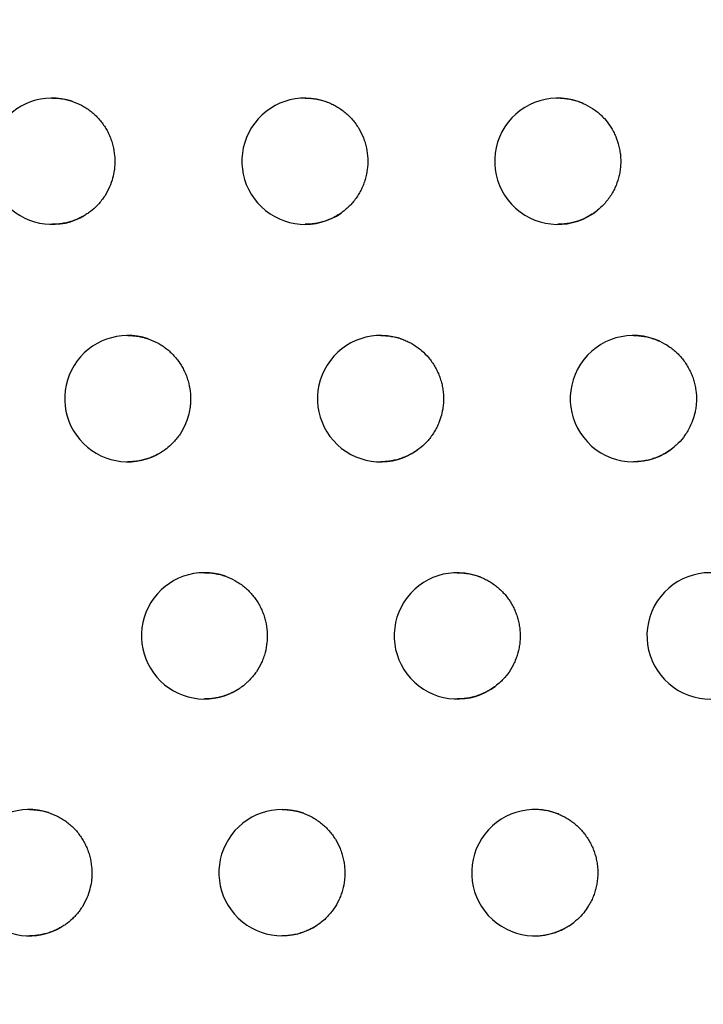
# Model space of a CAD drawing. Header units: millimetres. Extents: x -0.201 to 0.721, y -0.195 to 0.483.
# Tile 135 of 188: x 0.27799 to 0.2834, y 0.09069 to 0.09849. Entities that reach past the tile are written whole.
import ezdxf

# ---------------------------------------------------------------- set-up
doc = ezdxf.new("R2010")
doc.units = ezdxf.units.MM

msp = doc.modelspace()

# ---------------------------------------------------------------- linework, layer by layer
at = {"color": 7, "linetype": 'Continuous', "lineweight": 25, "flags": 128}
msp.add_lwpolyline([(0.280069, 0.092235), (0.28011, 0.092233), (0.280153, 0.092228), (0.280196, 0.092219), (0.280238, 0.092206), (0.280239, 0.092205), (0.280239, 0.092205)], dxfattribs=at)
at = {"color": 7, "linetype": 'Continuous', "lineweight": 25}
for centre, radius, start, end in [((0.278251, 0.097368), 0.0005, 71.858146, 301.276838), ((0.280251, 0.097368), 0.0005000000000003, 69.460067, 304.725402), ((0.282251, 0.097368), 0.0005, 66.159161, 309.027576), ((0.278849, 0.095488), 0.0005, 71.332902, 302.193396), ((0.280849, 0.095488), 0.0005, 68.795772, 305.768451), ((0.282849, 0.095488), 0.0005, 65.294101, 310.254948), ((0.279456, 0.09361), 0.0005000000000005, 70.777826, 303.137973), ((0.281456, 0.09361), 0.0005000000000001, 68.092464, 306.847713), ((0.283456, 0.09361), 0.0005000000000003, 64.374547, 311.532695), ((0.278069, 0.091735), 0.0005, 72.299466, 300.948311), ((0.280069, 0.091735), 0.0005000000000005, 70.191198, 304.111997), ((0.282069, 0.091735), 0.0005, 67.347558, 307.965438)]:
    msp.add_arc(centre, radius, start, end, dxfattribs=at)
for points, knots in [([(0.2999916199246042, 0.0810056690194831), (0.2990475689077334, 0.0841585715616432), (0.2971384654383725, 0.0905345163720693), (0.2945060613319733, 0.1002047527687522), (0.2920358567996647, 0.109998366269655), (0.2897658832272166, 0.1198475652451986), (0.2876940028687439, 0.1297388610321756), (0.2858216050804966, 0.1396656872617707), (0.2841483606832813, 0.1496265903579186), (0.2826752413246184, 0.1596260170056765), (0.2811181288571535, 0.1719227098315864), (0.2796582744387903, 0.1865373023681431), (0.2785527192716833, 0.203495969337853), (0.2779812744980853, 0.2205161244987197), (0.2780897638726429, 0.2318817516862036), (0.2781440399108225, 0.2375678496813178)], [0, 0, 0, 0, 0.062201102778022, 0.1257859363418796, 0.1893965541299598, 0.2530847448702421, 0.3167987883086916, 0.3803835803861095, 0.4439938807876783, 0.5076814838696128, 0.5713950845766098, 0.6782397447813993, 0.7852056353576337, 0.8925407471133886, 1, 1, 1, 1]), ([(0.2822112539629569, 0.2355331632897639), (0.2821744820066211, 0.2322850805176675), (0.2820996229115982, 0.2256727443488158), (0.2822386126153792, 0.2156943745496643), (0.2825701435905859, 0.2055992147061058), (0.2831114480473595, 0.1955059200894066), (0.2838571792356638, 0.1854271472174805), (0.284807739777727, 0.1753698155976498), (0.2859623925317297, 0.1653353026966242), (0.2873220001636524, 0.1553194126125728), (0.2891902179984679, 0.1433895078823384), (0.2917252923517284, 0.1295738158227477), (0.2951351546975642, 0.1139107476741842), (0.2990207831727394, 0.0983278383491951), (0.3020386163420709, 0.0880436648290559), (0.3035483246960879, 0.0828988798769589)], [0, 0, 0, 0, 0.0629734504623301, 0.1281992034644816, 0.1934519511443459, 0.2587859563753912, 0.324147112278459, 0.389372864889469, 0.4546256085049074, 0.5199596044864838, 0.58532075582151, 0.6887198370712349, 0.7922265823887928, 0.8960587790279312, 1, 1, 1, 1]), ([(0.2741448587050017, 0.0990800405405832), (0.2742584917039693, 0.0982543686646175), (0.2745993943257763, 0.0957773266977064), (0.2752134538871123, 0.0916550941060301), (0.2761684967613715, 0.0857286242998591), (0.2773953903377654, 0.0788308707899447), (0.2789536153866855, 0.0709724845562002), (0.2803844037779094, 0.0644485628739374), (0.2816036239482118, 0.0592436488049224), (0.2822459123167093, 0.0566488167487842), (0.2825670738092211, 0.0553513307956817)], [0, 0, 0, 0, 0.0561072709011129, 0.1683236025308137, 0.2805589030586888, 0.460222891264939, 0.6399649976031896, 0.8199421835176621, 0.9099662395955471, 1, 1, 1, 1]), ([(0.2782505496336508, 0.0978682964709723), (0.278262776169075, 0.0978680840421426), (0.278288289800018, 0.0978676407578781), (0.278327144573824, 0.0978629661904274), (0.2783670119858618, 0.0978553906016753), (0.2783931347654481, 0.097847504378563), (0.2784062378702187, 0.0978435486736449)], [0, 0, 0, 0, 0.2321142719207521, 0.4843627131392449, 0.7413579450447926, 1, 1, 1, 1]), ([(0.2784062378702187, 0.0978435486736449), (0.2784314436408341, 0.0978339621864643), (0.2784695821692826, 0.0978194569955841), (0.2785168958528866, 0.0977914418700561), (0.2785508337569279, 0.0977675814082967), (0.2785824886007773, 0.0977409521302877), (0.2786117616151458, 0.0977118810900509), (0.2786388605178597, 0.0976800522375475), (0.2786631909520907, 0.0976460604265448), (0.2786845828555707, 0.0976102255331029), (0.2787029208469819, 0.0975728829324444), (0.2787183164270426, 0.0975336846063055), (0.2787343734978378, 0.0974801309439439), (0.2787437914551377, 0.0974247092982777), (0.278746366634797, 0.0973688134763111), (0.2787449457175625, 0.0973302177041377), (0.2787400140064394, 0.0972851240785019), (0.2787288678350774, 0.0972303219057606), (0.2787048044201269, 0.0971612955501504), (0.2786735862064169, 0.0971029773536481), (0.278641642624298, 0.097057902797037), (0.2786164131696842, 0.0970280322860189), (0.2785828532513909, 0.0969941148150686), (0.278548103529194, 0.0969652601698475), (0.2785196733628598, 0.0969471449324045), (0.2785101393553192, 0.0969410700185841)], [0, 0, 0, 0, 0.0721930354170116, 0.1092343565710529, 0.1465481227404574, 0.1826812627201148, 0.2190670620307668, 0.2558441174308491, 0.2931570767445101, 0.3292977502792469, 0.3656910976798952, 0.4024757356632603, 0.4397963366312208, 0.5122860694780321, 0.5490803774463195, 0.5864109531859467, 0.6134849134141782, 0.6681428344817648, 0.7330503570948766, 0.8055449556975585, 0.842342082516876, 0.879675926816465, 0.9095144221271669, 0.9696558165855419, 1, 1, 1, 1]), ([(0.280250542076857, 0.0978683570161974), (0.2802643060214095, 0.097868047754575), (0.2802923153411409, 0.0978674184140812), (0.2803346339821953, 0.0978618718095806), (0.2803772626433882, 0.0978527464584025), (0.2804076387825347, 0.097843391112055), (0.2804237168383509, 0.0978374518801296), (0.2804259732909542, 0.0978366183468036)], [0, 0, 0, 0, 0.2308190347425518, 0.469711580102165, 0.7138607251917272, 0.9598421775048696, 1, 1, 1, 1]), ([(0.2804259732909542, 0.0978366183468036), (0.280438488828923, 0.0978315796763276), (0.2804636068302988, 0.0978214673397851), (0.2804998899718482, 0.0978021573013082), (0.2805349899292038, 0.0977797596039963), (0.2805680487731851, 0.0977543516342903), (0.2805987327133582, 0.0977263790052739), (0.2806269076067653, 0.0976960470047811), (0.2806527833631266, 0.0976630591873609), (0.2806833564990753, 0.0976165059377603), (0.2807080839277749, 0.0975661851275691), (0.2807263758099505, 0.09751336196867), (0.2807402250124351, 0.0974591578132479), (0.280747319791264, 0.0974033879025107), (0.280747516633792, 0.0973474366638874), (0.280743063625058, 0.0972916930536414), (0.2807317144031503, 0.0972367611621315), (0.2807137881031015, 0.097184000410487), (0.280697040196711, 0.0971456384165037), (0.2806772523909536, 0.0971090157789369), (0.2806546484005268, 0.0970743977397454), (0.2806290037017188, 0.0970414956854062), (0.2806004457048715, 0.097010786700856), (0.280569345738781, 0.0969823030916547), (0.2805467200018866, 0.0969657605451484), (0.2805353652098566, 0.0969574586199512)], [0, 0, 0, 0, 0.037719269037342, 0.0757005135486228, 0.1145079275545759, 0.1536007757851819, 0.1914566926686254, 0.2295773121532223, 0.2681078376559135, 0.3071998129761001, 0.3831264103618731, 0.4216650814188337, 0.4607652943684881, 0.5367102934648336, 0.5752584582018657, 0.6143684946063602, 0.6903204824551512, 0.7288723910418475, 0.7679864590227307, 0.8058594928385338, 0.8439975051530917, 0.8825459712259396, 0.9216567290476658, 0.9606832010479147, 1, 1, 1, 1]), ([(0.2822505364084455, 0.0978683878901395), (0.2822506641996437, 0.0978683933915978), (0.2822648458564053, 0.0978690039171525), (0.2822932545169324, 0.0978668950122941), (0.2823357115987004, 0.0978618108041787), (0.2823780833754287, 0.0978524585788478), (0.2824173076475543, 0.0978404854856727), (0.2824417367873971, 0.0978302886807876), (0.2824526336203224, 0.0978257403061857)], [0, 0, 0, 0, 0.0018493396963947, 0.2052308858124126, 0.410031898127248, 0.6193329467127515, 0.8302001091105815, 0.9999999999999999, 0.9999999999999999, 0.9999999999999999, 0.9999999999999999]), ([(0.2824526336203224, 0.0978257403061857), (0.2824770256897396, 0.0978135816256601), (0.2825139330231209, 0.0977951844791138), (0.2825587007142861, 0.0977623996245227), (0.2825904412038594, 0.0977351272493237), (0.2826293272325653, 0.0976954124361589), (0.28266321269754, 0.0976508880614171), (0.2826911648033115, 0.0976025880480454), (0.2827150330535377, 0.0975520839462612), (0.2827325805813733, 0.0974987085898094), (0.2827432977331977, 0.0974437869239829), (0.2827478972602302, 0.0974020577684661), (0.2827490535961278, 0.09736032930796), (0.2827467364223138, 0.0973182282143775), (0.2827409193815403, 0.0972765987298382), (0.2827286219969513, 0.0972221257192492), (0.2827096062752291, 0.0971694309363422), (0.2826836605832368, 0.0971186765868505), (0.2826600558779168, 0.0970810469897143), (0.2826322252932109, 0.0970447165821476), (0.2826009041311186, 0.0970104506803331), (0.2825772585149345, 0.0969901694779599), (0.2825653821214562, 0.0969799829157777)], [0, 0, 0, 0, 0.0806218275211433, 0.1219878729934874, 0.1636581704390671, 0.2040463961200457, 0.2856425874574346, 0.3273119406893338, 0.367708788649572, 0.4493223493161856, 0.4910005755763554, 0.5314061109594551, 0.5720947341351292, 0.61310972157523, 0.6547973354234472, 0.6951683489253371, 0.7768402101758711, 0.8185303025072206, 0.8629104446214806, 0.9076669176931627, 0.9536242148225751, 1, 1, 1, 1]), ([(0.2825653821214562, 0.0969799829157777), (0.2825582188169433, 0.0969743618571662), (0.282543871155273, 0.0969631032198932), (0.2825173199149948, 0.0969450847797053), (0.2824854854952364, 0.096926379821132), (0.2824476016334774, 0.09690823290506), (0.2824079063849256, 0.0968931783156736), (0.2823669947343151, 0.0968815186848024), (0.2823253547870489, 0.0968735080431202), (0.2822865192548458, 0.0968689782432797), (0.282261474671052, 0.0968688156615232), (0.2822505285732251, 0.0968687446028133)], [0, 0, 0, 0, 0.0799159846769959, 0.1600668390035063, 0.281816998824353, 0.4043936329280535, 0.5295606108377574, 0.655616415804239, 0.7791128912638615, 0.9034580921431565, 1, 1, 1, 1]), ([(0.2785101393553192, 0.0969410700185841), (0.278499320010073, 0.0969348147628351), (0.2784776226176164, 0.0969222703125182), (0.2784432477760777, 0.0969065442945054), (0.2784075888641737, 0.0968931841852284), (0.2783694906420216, 0.0968821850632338), (0.2783292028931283, 0.0968740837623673), (0.2782890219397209, 0.0968691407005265), (0.278262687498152, 0.096868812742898), (0.2782505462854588, 0.0968686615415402)], [0, 0, 0, 0, 0.1368603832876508, 0.2744633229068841, 0.4143658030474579, 0.5550497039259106, 0.7101882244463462, 0.8663853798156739, 1, 1, 1, 1]), ([(0.2805353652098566, 0.0969574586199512), (0.2805311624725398, 0.0969546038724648), (0.2805154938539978, 0.0969439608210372), (0.2804871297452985, 0.0969272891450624), (0.280449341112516, 0.0969089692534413), (0.2804097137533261, 0.0968937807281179), (0.2803688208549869, 0.0968819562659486), (0.2803271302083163, 0.096873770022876), (0.2802876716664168, 0.0968690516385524), (0.2802620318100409, 0.0968688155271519), (0.2802505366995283, 0.0968687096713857)], [0, 0, 0, 0, 0.0501202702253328, 0.1868580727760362, 0.3245183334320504, 0.4650645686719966, 0.6065990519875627, 0.7458513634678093, 0.8860576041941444, 0.9999999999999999, 0.9999999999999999, 0.9999999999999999, 0.9999999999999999]), ([(0.2788493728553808, 0.0959880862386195), (0.2788621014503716, 0.0959878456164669), (0.2788884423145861, 0.0959873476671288), (0.2789284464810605, 0.0959823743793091), (0.2789692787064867, 0.0959743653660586), (0.2789960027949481, 0.0959660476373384), (0.2790094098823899, 0.0959618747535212)], [0, 0, 0, 0, 0.2348458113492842, 0.4859956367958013, 0.742131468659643, 1, 1, 1, 1]), ([(0.2808493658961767, 0.0959881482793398), (0.2808632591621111, 0.0959878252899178), (0.2808913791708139, 0.0959871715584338), (0.2809337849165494, 0.0959815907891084), (0.2809763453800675, 0.0959724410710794), (0.2810084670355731, 0.0959625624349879), (0.2810262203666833, 0.0959558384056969), (0.2810302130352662, 0.0959543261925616)], [0, 0, 0, 0, 0.2256909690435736, 0.4567991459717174, 0.6929912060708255, 0.9309546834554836, 1, 1, 1, 1]), ([(0.2828493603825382, 0.0959881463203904), (0.2828496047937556, 0.0959881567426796), (0.2828638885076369, 0.0959887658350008), (0.2828923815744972, 0.0959866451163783), (0.2829347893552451, 0.0959815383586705), (0.2829771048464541, 0.095972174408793), (0.2830186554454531, 0.0959594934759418), (0.2830452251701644, 0.0959480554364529), (0.2830583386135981, 0.0959424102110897)], [0, 0, 0, 0, 0.0034131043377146, 0.1994663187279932, 0.396887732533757, 0.59864563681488, 0.8019122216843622, 1, 1, 1, 1]), ([(0.2790094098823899, 0.0959618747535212), (0.279034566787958, 0.0959520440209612), (0.2790726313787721, 0.095937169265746), (0.2791197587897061, 0.095908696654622), (0.2791535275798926, 0.0958845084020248), (0.2791849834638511, 0.0958575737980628), (0.2792140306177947, 0.0958282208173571), (0.2792408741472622, 0.0957961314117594), (0.2792649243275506, 0.0957619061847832), (0.2792860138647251, 0.095725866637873), (0.2793040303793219, 0.0956883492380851), (0.2793190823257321, 0.0956490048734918), (0.2793346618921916, 0.0955953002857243), (0.2793435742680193, 0.0955397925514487), (0.2793456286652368, 0.0954838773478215), (0.2793438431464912, 0.0954452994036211), (0.2793384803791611, 0.0954002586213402), (0.2793268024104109, 0.0953455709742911), (0.2793020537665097, 0.0952767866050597), (0.2792702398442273, 0.095218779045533), (0.2792378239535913, 0.0951740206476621), (0.2792129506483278, 0.0951451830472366), (0.2791813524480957, 0.0951136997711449), (0.2791498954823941, 0.0950874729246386), (0.2791243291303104, 0.0950706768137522), (0.2791157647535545, 0.0950650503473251)], [0, 0, 0, 0, 0.0730150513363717, 0.1104781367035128, 0.1482167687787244, 0.1847613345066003, 0.2215614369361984, 0.2587572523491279, 0.296495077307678, 0.333047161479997, 0.369854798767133, 0.4070581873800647, 0.4448036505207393, 0.5181179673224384, 0.5553308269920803, 0.5930860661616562, 0.6204677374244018, 0.6757468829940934, 0.74139214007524, 0.8147101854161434, 0.8519252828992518, 0.8896831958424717, 0.9170796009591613, 0.9722228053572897, 1, 1, 1, 1]), ([(0.2810302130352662, 0.0959543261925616), (0.2810426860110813, 0.0959491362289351), (0.28106771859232, 0.0959387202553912), (0.2811038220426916, 0.0959189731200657), (0.2811387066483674, 0.0958961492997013), (0.2811822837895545, 0.0958618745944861), (0.2812214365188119, 0.0958221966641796), (0.2812552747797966, 0.0957780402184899), (0.2812778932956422, 0.0957427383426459), (0.2812974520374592, 0.0957057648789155), (0.2813138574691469, 0.0956674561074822), (0.2813272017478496, 0.0956274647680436), (0.2813371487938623, 0.095586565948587), (0.2813436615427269, 0.0955451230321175), (0.2813467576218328, 0.0955034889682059), (0.28134641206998, 0.0954613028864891), (0.2813419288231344, 0.0954125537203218), (0.2813310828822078, 0.0953576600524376), (0.2813135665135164, 0.0953046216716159), (0.2812934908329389, 0.095260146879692), (0.281273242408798, 0.0952237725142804), (0.2812502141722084, 0.0951894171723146), (0.2812241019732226, 0.095156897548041), (0.2811890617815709, 0.0951196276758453), (0.2811598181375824, 0.0950967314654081), (0.2811416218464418, 0.0950824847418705)], [0, 0, 0, 0, 0.0382488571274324, 0.0767633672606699, 0.1161156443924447, 0.1557573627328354, 0.2327336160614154, 0.2718051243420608, 0.3114459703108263, 0.3498414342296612, 0.3885053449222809, 0.4275849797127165, 0.46723405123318, 0.50563842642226, 0.5443113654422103, 0.5834002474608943, 0.6230588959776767, 0.6806651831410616, 0.7391922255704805, 0.7788545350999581, 0.8172581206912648, 0.8559303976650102, 0.8950188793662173, 0.9346775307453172, 1, 1, 1, 1]), ([(0.2830583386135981, 0.0959424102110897), (0.2830825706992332, 0.0959298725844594), (0.283119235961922, 0.0959109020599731), (0.2831635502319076, 0.0958774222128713), (0.2831948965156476, 0.0958496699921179), (0.2832236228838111, 0.0958194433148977), (0.2832496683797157, 0.0957870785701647), (0.2832732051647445, 0.0957522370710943), (0.2832937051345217, 0.0957155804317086), (0.2833110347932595, 0.0956774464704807), (0.2833251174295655, 0.0956381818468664), (0.2833360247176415, 0.095597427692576), (0.2833459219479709, 0.0955423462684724), (0.2833489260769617, 0.0954862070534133), (0.2833449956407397, 0.0954304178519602), (0.2833390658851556, 0.0953922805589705), (0.2833288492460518, 0.0953481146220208), (0.2833112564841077, 0.0952950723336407), (0.2832851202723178, 0.0952418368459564), (0.2832493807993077, 0.09518649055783), (0.2832139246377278, 0.0951435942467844), (0.2831829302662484, 0.0951159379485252), (0.2831724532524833, 0.0951065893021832)], [0, 0, 0, 0, 0.0821033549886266, 0.1242295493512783, 0.1666655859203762, 0.2077589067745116, 0.2491395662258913, 0.2909651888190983, 0.3334002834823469, 0.3745021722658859, 0.4158914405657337, 0.4577257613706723, 0.5001696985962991, 0.5826058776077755, 0.62444889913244, 0.6669018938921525, 0.6976879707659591, 0.7598401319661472, 0.8336474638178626, 0.8747035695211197, 0.9576461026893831, 1, 1, 1, 1]), ([(0.2791157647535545, 0.0950650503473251), (0.2791044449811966, 0.0950582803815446), (0.2790817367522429, 0.0950446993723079), (0.27904557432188, 0.0950277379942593), (0.2790079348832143, 0.0950134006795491), (0.2789684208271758, 0.0950019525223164), (0.2789274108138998, 0.0949937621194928), (0.2788874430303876, 0.094988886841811), (0.2788613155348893, 0.094988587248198), (0.278849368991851, 0.0949884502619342)], [0, 0, 0, 0, 0.1403271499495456, 0.281505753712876, 0.4253332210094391, 0.5700637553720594, 0.720653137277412, 0.8722713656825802, 1, 1, 1, 1]), ([(0.2811416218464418, 0.0950824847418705), (0.281134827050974, 0.0950777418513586), (0.2811166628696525, 0.0950650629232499), (0.2810854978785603, 0.0950468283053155), (0.2810476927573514, 0.0950285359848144), (0.2810080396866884, 0.0950133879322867), (0.280967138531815, 0.0950016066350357), (0.2809254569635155, 0.0949934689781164), (0.2808861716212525, 0.0949888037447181), (0.2808606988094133, 0.0949885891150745), (0.2808493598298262, 0.0949884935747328)], [0, 0, 0, 0, 0.0793600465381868, 0.2121491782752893, 0.3458356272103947, 0.4823308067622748, 0.6197883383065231, 0.7548730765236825, 0.8908840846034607, 1, 1, 1, 1]), ([(0.2831724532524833, 0.0951065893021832), (0.2831639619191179, 0.0950996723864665), (0.283146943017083, 0.0950858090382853), (0.2831173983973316, 0.0950655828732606), (0.2830839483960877, 0.0950459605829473), (0.2830460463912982, 0.0950278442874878), (0.2830063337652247, 0.0950128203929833), (0.282965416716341, 0.09500119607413), (0.2829237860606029, 0.0949932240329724), (0.2828850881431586, 0.0949887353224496), (0.2828601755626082, 0.0949885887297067), (0.2828493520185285, 0.0949885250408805)], [0, 0, 0, 0, 0.0931878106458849, 0.1867732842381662, 0.3048351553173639, 0.4236995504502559, 0.5450802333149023, 0.6673247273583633, 0.7869754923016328, 0.9074491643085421, 1, 1, 1, 1]), ([(0.2794555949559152, 0.0941102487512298), (0.2794688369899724, 0.0941099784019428), (0.2794960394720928, 0.0941094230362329), (0.2795372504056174, 0.0941041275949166), (0.2795791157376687, 0.0940956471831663), (0.2796064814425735, 0.0940868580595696), (0.2796202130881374, 0.0940824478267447)], [0, 0, 0, 0, 0.2372636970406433, 0.4873995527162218, 0.7427858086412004, 1, 1, 1, 1]), ([(0.2814555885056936, 0.094110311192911), (0.2814696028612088, 0.0941099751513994), (0.2814978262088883, 0.0941092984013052), (0.2815403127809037, 0.094103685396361), (0.2815828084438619, 0.0940945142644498), (0.2816167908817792, 0.0940840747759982), (0.2816363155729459, 0.0940764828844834), (0.281642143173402, 0.0940742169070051)], [0, 0, 0, 0, 0.2203523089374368, 0.4437649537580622, 0.6720907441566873, 0.9021278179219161, 1, 1, 1, 1]), ([(0.2796202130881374, 0.0940824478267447), (0.2796453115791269, 0.0940723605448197), (0.2796832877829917, 0.0940570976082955), (0.2797302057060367, 0.0940281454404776), (0.2797637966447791, 0.0940036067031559), (0.2797950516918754, 0.0939763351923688), (0.2798238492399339, 0.0939466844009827), (0.2798504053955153, 0.0939143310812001), (0.2798741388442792, 0.093879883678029), (0.2798949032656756, 0.0938436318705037), (0.2799125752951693, 0.0938059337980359), (0.2799272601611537, 0.0937664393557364), (0.2799423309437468, 0.0937125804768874), (0.2799507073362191, 0.0936569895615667), (0.2799522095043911, 0.0936010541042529), (0.2799490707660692, 0.0935452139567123), (0.2799390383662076, 0.0934900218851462), (0.2799223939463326, 0.0934368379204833), (0.2799013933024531, 0.0933853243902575), (0.2798740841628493, 0.0933367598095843), (0.2798411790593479, 0.0932923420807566), (0.2798166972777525, 0.0932645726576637), (0.2797871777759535, 0.0932355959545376), (0.279759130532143, 0.093212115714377), (0.2797364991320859, 0.093196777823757), (0.2797289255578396, 0.0931916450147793)], [0, 0, 0, 0, 0.073889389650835, 0.1118010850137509, 0.1499916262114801, 0.187007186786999, 0.2242820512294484, 0.2618558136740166, 0.3000455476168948, 0.3370352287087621, 0.3742835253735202, 0.4119323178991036, 0.4501296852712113, 0.5243210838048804, 0.5619791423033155, 0.6001860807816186, 0.6743853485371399, 0.7120475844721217, 0.7502589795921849, 0.82445293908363, 0.8621126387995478, 0.9003216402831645, 0.9251095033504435, 0.9749379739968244, 1, 1, 1, 1]), ([(0.281642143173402, 0.0940742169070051), (0.2816545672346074, 0.0940688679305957), (0.2816795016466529, 0.0940581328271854), (0.2817154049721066, 0.0940379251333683), (0.2817500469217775, 0.0940146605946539), (0.2817825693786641, 0.0939884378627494), (0.2818126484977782, 0.0939597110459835), (0.281840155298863, 0.0939286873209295), (0.2818652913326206, 0.0938950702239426), (0.2818874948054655, 0.0938594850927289), (0.2819066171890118, 0.093822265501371), (0.2819225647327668, 0.0937837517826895), (0.2819354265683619, 0.0937435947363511), (0.281944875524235, 0.093702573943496), (0.2819508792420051, 0.0936610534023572), (0.2819534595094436, 0.0936193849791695), (0.2819525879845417, 0.0935772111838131), (0.2819482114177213, 0.0935354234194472), (0.2819378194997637, 0.0934805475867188), (0.2819206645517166, 0.0934272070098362), (0.2818912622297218, 0.0933642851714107), (0.2818615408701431, 0.0933170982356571), (0.2818263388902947, 0.0932744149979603), (0.2817943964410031, 0.0932413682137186), (0.2817694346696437, 0.0932214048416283), (0.2817554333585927, 0.0932102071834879)], [0, 0, 0, 0, 0.0388195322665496, 0.0779086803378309, 0.1178480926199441, 0.1580812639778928, 0.1970414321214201, 0.2362740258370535, 0.2759284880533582, 0.3161607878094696, 0.3551289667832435, 0.3943696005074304, 0.4340321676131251, 0.4742726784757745, 0.5132495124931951, 0.5524989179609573, 0.5921704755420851, 0.6324203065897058, 0.6712590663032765, 0.7502563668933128, 0.7905094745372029, 0.8686647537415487, 0.9083351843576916, 0.9485842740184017, 1, 1, 1, 1]), ([(0.2797289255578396, 0.0931916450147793), (0.2797288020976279, 0.0931915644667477), (0.2797170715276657, 0.0931839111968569), (0.2796930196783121, 0.0931696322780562), (0.2796552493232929, 0.0931512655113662), (0.2796156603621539, 0.0931359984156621), (0.2795747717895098, 0.0931240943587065), (0.2795330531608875, 0.0931158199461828), (0.2794932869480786, 0.0931110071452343), (0.279467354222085, 0.093110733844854), (0.2794555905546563, 0.0931106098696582)], [0, 0, 0, 0, 0.001523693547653, 0.1447737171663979, 0.2889871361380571, 0.4362119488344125, 0.584466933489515, 0.7306395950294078, 0.8778120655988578, 1, 1, 1, 1]), ([(0.2817554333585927, 0.0932102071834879), (0.2817460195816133, 0.0932034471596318), (0.2817253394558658, 0.0931885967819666), (0.2816912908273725, 0.0931687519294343), (0.2816534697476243, 0.0931504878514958), (0.281613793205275, 0.0931353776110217), (0.2815728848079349, 0.0931236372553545), (0.2815312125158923, 0.0931155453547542), (0.2814920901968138, 0.0931109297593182), (0.2814667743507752, 0.0931107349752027), (0.281455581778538, 0.0931106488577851)], [0, 0, 0, 0, 0.1077330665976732, 0.236667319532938, 0.3664742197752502, 0.4990139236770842, 0.6324904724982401, 0.7635195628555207, 0.8954479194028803, 1, 1, 1, 1]), ([(0.278069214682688, 0.0922347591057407), (0.2780810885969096, 0.0922345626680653), (0.2781059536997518, 0.0922341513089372), (0.2781438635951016, 0.0922297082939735), (0.2781828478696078, 0.092222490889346), (0.2782084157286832, 0.092214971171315), (0.2782212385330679, 0.0922111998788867)], [0, 0, 0, 0, 0.2310373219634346, 0.4838140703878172, 0.7411221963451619, 1, 1, 1, 1]), ([(0.2822617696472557, 0.0921962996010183), (0.2822500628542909, 0.0922008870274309), (0.2822265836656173, 0.0922100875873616), (0.2821889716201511, 0.0922208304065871), (0.2821493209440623, 0.0922289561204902), (0.2821088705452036, 0.0922340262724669), (0.2820820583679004, 0.0922344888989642), (0.2820691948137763, 0.0922347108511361)], [0, 0, 0, 0, 0.1902989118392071, 0.3816642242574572, 0.5923223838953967, 0.8044103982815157, 1, 1, 1, 1]), ([(0.2782212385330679, 0.0922111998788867), (0.278246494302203, 0.0922018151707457), (0.2782847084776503, 0.0921876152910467), (0.2783321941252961, 0.092159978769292), (0.2783662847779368, 0.0921363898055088), (0.2783981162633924, 0.0921100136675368), (0.2784275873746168, 0.0920811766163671), (0.2784549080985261, 0.0920495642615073), (0.2784794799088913, 0.0920157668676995), (0.2785011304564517, 0.0919801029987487), (0.2785197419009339, 0.0919429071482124), (0.2785354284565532, 0.091903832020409), (0.2785518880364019, 0.0918504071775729), (0.2785617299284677, 0.0917950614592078), (0.2785647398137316, 0.0917391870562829), (0.2785636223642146, 0.0917005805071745), (0.2785590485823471, 0.0916554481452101), (0.2785483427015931, 0.0916005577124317), (0.2785248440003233, 0.0915313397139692), (0.2784941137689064, 0.0914727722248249), (0.2784625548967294, 0.0914274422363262), (0.2784372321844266, 0.0913969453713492), (0.2784027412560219, 0.0913616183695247), (0.2783663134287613, 0.0913312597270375), (0.2783363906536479, 0.0913123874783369), (0.2783263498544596, 0.0913060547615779)], [0, 0, 0, 0, 0.0717619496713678, 0.108582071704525, 0.1456730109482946, 0.1815903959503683, 0.2177589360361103, 0.2543164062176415, 0.2914065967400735, 0.3273309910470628, 0.3635065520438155, 0.4000710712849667, 0.4371683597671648, 0.5092234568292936, 0.5457971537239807, 0.5829039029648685, 0.6098155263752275, 0.6641457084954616, 0.728664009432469, 0.8007246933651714, 0.8373015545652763, 0.8744118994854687, 0.9055299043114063, 0.9682998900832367, 1, 1, 1, 1]), ([(0.2802386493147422, 0.0922052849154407), (0.2802512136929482, 0.092200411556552), (0.2802764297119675, 0.0921906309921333), (0.2803129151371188, 0.0921718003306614), (0.2803482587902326, 0.0921498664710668), (0.2803816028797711, 0.0921248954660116), (0.2804126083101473, 0.0920973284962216), (0.2804411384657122, 0.0920673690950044), (0.2804674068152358, 0.0920347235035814), (0.2804985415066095, 0.0919885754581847), (0.2805238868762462, 0.0919385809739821), (0.2805428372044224, 0.091886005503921), (0.2805537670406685, 0.0918453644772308), (0.2805612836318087, 0.0918040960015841), (0.280565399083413, 0.0917625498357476), (0.2805660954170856, 0.0917203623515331), (0.2805623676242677, 0.0916645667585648), (0.2805517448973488, 0.0916094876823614), (0.2805345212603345, 0.0915564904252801), (0.2805129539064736, 0.0915052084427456), (0.28048509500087, 0.0914569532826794), (0.2804516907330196, 0.0914128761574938), (0.2804222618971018, 0.0913803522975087), (0.2803885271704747, 0.0913489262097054), (0.2803626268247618, 0.0913302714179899), (0.2803496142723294, 0.0913208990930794)], [0, 0, 0, 0, 0.0373109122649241, 0.0748809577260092, 0.1132682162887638, 0.1519378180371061, 0.1893839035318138, 0.2270918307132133, 0.2652052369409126, 0.3038740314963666, 0.3789776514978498, 0.4170986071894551, 0.4557750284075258, 0.4932373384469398, 0.5309616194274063, 0.5690916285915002, 0.6077774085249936, 0.6829058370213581, 0.7210397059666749, 0.7597296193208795, 0.8348521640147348, 0.8729832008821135, 0.9116704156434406, 0.9556224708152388, 1, 1, 1, 1]), ([(0.2822617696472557, 0.0921962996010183), (0.2822741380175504, 0.0921907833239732), (0.2822989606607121, 0.0921797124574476), (0.28233464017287, 0.092159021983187), (0.2823690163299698, 0.0921352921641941), (0.2824012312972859, 0.0921086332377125), (0.2824309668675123, 0.092079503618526), (0.2824580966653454, 0.0920481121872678), (0.2824828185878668, 0.0920141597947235), (0.2825045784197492, 0.0919782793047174), (0.2825232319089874, 0.0919408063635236), (0.2825386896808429, 0.0919020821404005), (0.2825510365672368, 0.0918617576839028), (0.2825599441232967, 0.0918206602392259), (0.2825672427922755, 0.0917651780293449), (0.2825676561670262, 0.0917089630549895), (0.2825610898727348, 0.0916534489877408), (0.2825527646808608, 0.0916125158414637), (0.2825411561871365, 0.0915725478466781), (0.2825261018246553, 0.0915332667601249), (0.2825093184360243, 0.0914986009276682), (0.2824867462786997, 0.0914595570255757), (0.2824545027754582, 0.0914143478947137), (0.2824150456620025, 0.0913719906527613), (0.2823864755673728, 0.0913486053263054), (0.2823767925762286, 0.0913406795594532)], [0, 0, 0, 0, 0.0394326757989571, 0.0791392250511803, 0.1197094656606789, 0.1605781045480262, 0.2001536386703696, 0.2400059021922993, 0.2802867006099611, 0.3211544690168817, 0.3607379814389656, 0.4005982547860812, 0.4408871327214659, 0.4817630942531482, 0.5212120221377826, 0.6014499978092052, 0.6423350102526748, 0.6817862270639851, 0.7215113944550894, 0.7621006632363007, 0.802988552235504, 0.8326348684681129, 0.8924861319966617, 0.9635613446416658, 1, 1, 1, 1]), ([(0.2783263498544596, 0.0913060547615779), (0.2783157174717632, 0.0912999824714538), (0.2782943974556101, 0.0912878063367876), (0.2782606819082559, 0.0912725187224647), (0.2782257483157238, 0.0912595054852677), (0.278188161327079, 0.0912486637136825), (0.2781481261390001, 0.0912405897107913), (0.2781078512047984, 0.0912356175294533), (0.278081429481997, 0.0912352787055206), (0.2780692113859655, 0.0912351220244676)], [0, 0, 0, 0, 0.135513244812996, 0.271730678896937, 0.4101253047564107, 0.5492589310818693, 0.7061530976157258, 0.8641175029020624, 1, 1, 1, 1]), ([(0.2803496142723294, 0.0913208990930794), (0.2803469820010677, 0.0913191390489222), (0.2803328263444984, 0.0913096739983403), (0.2803061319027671, 0.0912939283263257), (0.2802683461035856, 0.0912755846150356), (0.2802287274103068, 0.0912603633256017), (0.28018782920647, 0.0912485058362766), (0.2801461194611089, 0.09124028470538), (0.2801065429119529, 0.0912355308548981), (0.2800807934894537, 0.0912352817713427), (0.2800692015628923, 0.0912351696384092)], [0, 0, 0, 0, 0.031798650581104, 0.1710047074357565, 0.3111486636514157, 0.4542259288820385, 0.5983072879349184, 0.7401861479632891, 0.8830364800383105, 0.9999999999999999, 0.9999999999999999, 0.9999999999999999, 0.9999999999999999]), ([(0.2820691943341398, 0.091235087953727), (0.2820812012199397, 0.0912352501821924), (0.282107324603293, 0.0912356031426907), (0.2821476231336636, 0.0912405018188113), (0.2821898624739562, 0.0912489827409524), (0.2822306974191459, 0.0912610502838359), (0.2822696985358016, 0.0912762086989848), (0.2823067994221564, 0.0912943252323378), (0.2823428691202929, 0.0913155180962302), (0.2823654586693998, 0.0913322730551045), (0.2823767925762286, 0.0913406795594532)], [0, 0, 0, 0, 0.1088664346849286, 0.2368607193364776, 0.3676098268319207, 0.4993116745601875, 0.622398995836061, 0.7462864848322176, 0.8727037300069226, 1, 1, 1, 1])]:
    msp.add_open_spline(points, degree=3, knots=knots, dxfattribs=at)

doc.saveas('drawing.dxf')
